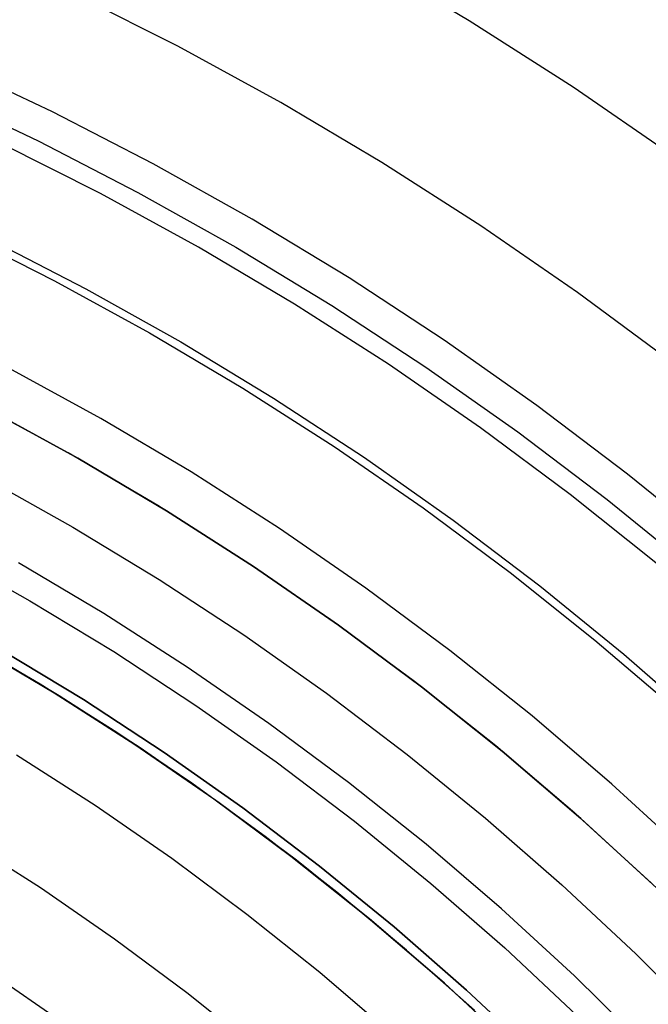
# Model space of a CAD drawing. Header units: millimetres. Extents: x 8929 to 10091, y -2708 to -1691.
# Tile 146 of 196: x 9526.62 to 9533.98, y -2034.09 to -2022.57. Entities that reach past the tile are written whole.
import ezdxf

# ---------------------------------------------------------------- set-up
doc = ezdxf.new("R2010")
doc.units = ezdxf.units.MM
for name, color, linetype in [('COLOR EXT', 7, 'Continuous'), ('luz', 7, 'Continuous'), ('PLASTICO NEGRO', 7, 'Continuous')]:
    doc.layers.add(name, color=color, linetype=linetype)

msp = doc.modelspace()

# ---------------------------------------------------------------- linework, layer by layer
at = {"layer": 'COLOR EXT', "color": 30, "true_color": 0xff8d00}
for p, q in [((9527.19, -2027.638, 21.604), (9526.123, -2027.059, 21.604)), ((9526.241, -2027.121, 29.904), (9527.301, -2027.701, 29.904)), ((9527.301, -2027.701, 25.754), (9526.241, -2027.121, 25.754)), ((9528.237, -2028.253, 21.604), (9527.19, -2027.638, 21.604)), ((9527.301, -2027.701, 29.904), (9528.341, -2028.317, 29.904)), ((9528.341, -2028.317, 25.754), (9527.301, -2027.701, 25.754)), ((9529.261, -2028.904, 21.604), (9528.237, -2028.253, 21.604)), ((9528.341, -2028.317, 29.904), (9529.358, -2028.968, 29.904)), ((9529.358, -2028.968, 25.754), (9528.341, -2028.317, 25.754)), ((9530.263, -2029.591, 21.604), (9529.261, -2028.904, 21.604)), ((9529.358, -2028.968, 29.904), (9530.352, -2029.655, 29.904)), ((9530.352, -2029.655, 25.754), (9529.358, -2028.968, 25.754)), ((9531.239, -2030.311, 21.604), (9530.263, -2029.591, 21.604)), ((9530.352, -2029.655, 29.904), (9531.323, -2030.375, 29.904)), ((9531.323, -2030.375, 25.754), (9530.352, -2029.655, 25.754)), ((9526.861, -2030.342, 24.704), (9525.946, -2029.806, 24.704)), ((9526.062, -2029.872, 29.904), (9527.027, -2030.444, 29.904)), ((9527.085, -2030.48, 19.504), (9526.117, -2029.903, 19.504)), ((9527.758, -2030.908, 24.704), (9526.861, -2030.342, 24.704)), ((9532.191, -2031.065, 21.604), (9531.239, -2030.311, 21.604)), ((9531.323, -2030.375, 29.904), (9532.267, -2031.128, 29.904)), ((9532.267, -2031.128, 25.754), (9531.323, -2030.375, 25.754)), ((9527.027, -2030.444, 29.904), (9527.971, -2031.049, 29.904)), ((9528.032, -2031.089, 19.504), (9527.085, -2030.48, 19.504)), ((9528.636, -2031.503, 24.704), (9527.758, -2030.908, 24.704)), ((9527.971, -2031.049, 29.904), (9528.895, -2031.686, 29.904)), ((9533.115, -2031.852, 21.604), (9532.191, -2031.065, 21.604)), ((9528.957, -2031.731, 19.504), (9528.032, -2031.089, 19.504)), ((9532.267, -2031.128, 29.904), (9533.185, -2031.914, 29.904)), ((9533.185, -2031.914, 25.754), (9532.267, -2031.128, 25.754)), ((9529.495, -2032.126, 24.704), (9528.636, -2031.503, 24.704)), ((9528.895, -2031.686, 29.904), (9529.795, -2032.354, 29.904)), ((9529.86, -2032.404, 19.504), (9528.957, -2031.731, 19.504)), ((9534.012, -2032.67, 21.604), (9533.115, -2031.852, 21.604)), ((9533.185, -2031.914, 29.904), (9534.076, -2032.731, 29.904)), ((9534.076, -2032.731, 25.754), (9533.185, -2031.914, 25.754)), ((9530.332, -2032.776, 24.704), (9529.495, -2032.126, 24.704)), ((9529.795, -2032.354, 29.904), (9530.673, -2033.054, 29.904)), ((9530.739, -2033.109, 19.504), (9529.86, -2032.404, 19.504)), ((9531.148, -2033.454, 24.704), (9530.332, -2032.776, 24.704)), ((9530.673, -2033.054, 29.904), (9531.525, -2033.783, 29.904)), ((9531.593, -2033.843, 19.504), (9530.739, -2033.109, 19.504)), ((9531.941, -2034.158, 24.704), (9531.148, -2033.454, 24.704)), ((9531.525, -2033.783, 29.904), (9532.352, -2034.541, 29.904)), ((9532.421, -2034.607, 19.504), (9531.593, -2033.843, 19.504))]:
    msp.add_line(p, q, dxfattribs=at)
at = {"layer": 'luz', "color": 7, "true_color": 0xffffff}
for p, q in [((9531.881, -2022.582, -23.839), (9530.641, -2021.847, -23.839)), ((9528.472, -2022.88, -22.776), (9527.245, -2022.262, -22.776)), ((9533.095, -2023.359, -23.839), (9531.881, -2022.582, -23.839)), ((9529.677, -2023.539, -22.776), (9528.472, -2022.88, -22.776)), ((9534.281, -2024.178, -23.839), (9533.095, -2023.359, -23.839)), ((9530.859, -2024.24, -22.776), (9529.677, -2023.539, -22.776)), ((9527.567, -2024.604, -21.713), (9526.4, -2024.016, -21.713)), ((9532.016, -2024.981, -22.776), (9530.859, -2024.24, -22.776)), ((9528.714, -2025.231, -21.713), (9527.567, -2024.604, -21.713)), ((9525.9, -2025.055, -22.02), (9527.031, -2025.625, -22.02)), ((9533.147, -2025.761, -22.776), (9532.016, -2024.981, -22.776)), ((9529.838, -2025.897, -21.713), (9528.714, -2025.231, -21.713)), ((9527.031, -2025.625, -22.02), (9528.143, -2026.233, -22.02)), ((9534.25, -2026.58, -22.776), (9533.147, -2025.761, -22.776)), ((9530.938, -2026.602, -21.713), (9529.838, -2025.897, -21.713)), ((9528.143, -2026.233, -22.02), (9529.233, -2026.879, -22.02)), ((9527.572, -2027.234, -22.328), (9526.496, -2026.645, -22.328)), ((9532.013, -2027.344, -21.713), (9530.938, -2026.602, -21.713)), ((9529.233, -2026.879, -22.02), (9530.3, -2027.562, -22.02)), ((9528.628, -2027.86, -22.328), (9527.572, -2027.234, -22.328)), ((9533.063, -2028.123, -21.713), (9532.013, -2027.344, -21.713)), ((9530.3, -2027.562, -22.02), (9531.342, -2028.282, -22.02)), ((9529.661, -2028.522, -22.328), (9528.628, -2027.86, -22.328)), ((9534.084, -2028.938, -21.713), (9533.063, -2028.123, -21.713)), ((9531.342, -2028.282, -22.02), (9532.359, -2029.037, -22.02)), ((9530.671, -2029.219, -22.328), (9529.661, -2028.522, -22.328)), ((9527.606, -2029.518, -21.265), (9526.608, -2028.926, -21.265)), ((9532.359, -2029.037, -22.02), (9533.35, -2029.827, -22.02)), ((9531.656, -2029.95, -22.328), (9530.671, -2029.219, -22.328)), ((9528.583, -2030.143, -21.265), (9527.606, -2029.518, -21.265)), ((9533.35, -2029.827, -22.02), (9534.313, -2030.65, -22.02)), ((9532.616, -2030.716, -22.328), (9531.656, -2029.95, -22.328)), ((9529.537, -2030.802, -21.265), (9528.583, -2030.143, -21.265)), ((9533.548, -2031.513, -22.328), (9532.616, -2030.716, -22.328)), ((9530.469, -2031.494, -21.265), (9529.537, -2030.802, -21.265)), ((9527.505, -2031.764, -20.202), (9526.584, -2031.175, -20.202)), ((9531.376, -2032.217, -21.265), (9530.469, -2031.494, -21.265)), ((9534.452, -2032.343, -22.328), (9533.548, -2031.513, -22.328)), ((9528.404, -2032.385, -20.202), (9527.505, -2031.764, -20.202)), ((9525.979, -2032.157, -20.509), (9526.866, -2032.724, -20.509)), ((9532.257, -2032.971, -21.265), (9531.376, -2032.217, -21.265)), ((9529.281, -2033.037, -20.202), (9528.404, -2032.385, -20.202)), ((9526.866, -2032.724, -20.509), (9527.733, -2033.323, -20.509)), ((9533.112, -2033.755, -21.265), (9532.257, -2032.971, -21.265)), ((9530.135, -2033.718, -20.202), (9529.281, -2033.037, -20.202)), ((9527.733, -2033.323, -20.509), (9528.578, -2033.95, -20.509)), ((9527.061, -2034.26, -20.817), (9526.228, -2033.684, -20.817)), ((9530.966, -2034.428, -20.202), (9530.135, -2033.718, -20.202)), ((9533.939, -2034.568, -21.265), (9533.112, -2033.755, -21.265)), ((9528.578, -2033.95, -20.509), (9529.401, -2034.607, -20.509))]:
    msp.add_line(p, q, dxfattribs=at)
at = {"layer": 'PLASTICO NEGRO', "color": 254, "true_color": 0xcad1ee}
for p, q in [((9527.005, -2023.647, 35.404), (9525.805, -2023.08, 35.404)), ((9525.648, -2023.426, 33.904), (9526.837, -2023.988, 33.904)), ((9528.185, -2024.255, 35.404), (9527.005, -2023.647, 35.404)), ((9526.837, -2023.988, 33.904), (9528.005, -2024.59, 33.904)), ((9529.343, -2024.904, 35.404), (9528.185, -2024.255, 35.404)), ((9528.005, -2024.59, 33.904), (9529.151, -2025.232, 33.904)), ((9530.478, -2025.592, 35.404), (9529.343, -2024.904, 35.404)), ((9526.269, -2025.136, 34.772), (9527.398, -2025.718, 34.772)), ((9529.151, -2025.232, 33.904), (9530.275, -2025.914, 33.904)), ((9531.588, -2026.319, 35.404), (9530.478, -2025.592, 35.404)), ((9527.398, -2025.718, 34.772), (9528.506, -2026.339, 34.772)), ((9530.275, -2025.914, 33.904), (9531.375, -2026.634, 33.904)), ((9528.506, -2026.339, 34.772), (9529.592, -2026.997, 34.772)), ((9532.673, -2027.084, 35.404), (9531.588, -2026.319, 35.404)), ((9531.375, -2026.634, 33.904), (9532.449, -2027.391, 33.904)), ((9529.592, -2026.997, 34.772), (9530.655, -2027.693, 34.772)), ((9533.731, -2027.886, 35.404), (9532.673, -2027.084, 35.404)), ((9532.449, -2027.391, 33.904), (9533.496, -2028.185, 33.904)), ((9530.655, -2027.693, 34.772), (9531.693, -2028.425, 34.772)), ((9526.21, -2027.928, 30.535), (9527.243, -2028.506, 30.535)), ((9534.76, -2028.724, 35.404), (9533.731, -2027.886, 35.404)), ((9533.496, -2028.185, 33.904), (9534.515, -2029.015, 33.904)), ((9527.243, -2028.506, 30.535), (9528.254, -2029.12, 30.535)), ((9531.693, -2028.425, 34.772), (9532.705, -2029.192, 34.772)), ((9525.738, -2028.805, 31.656), (9526.741, -2029.367, 31.656)), ((9528.254, -2029.12, 30.535), (9529.245, -2029.768, 30.535)), ((9532.705, -2029.192, 34.772), (9533.69, -2029.994, 34.772)), ((9526.741, -2029.367, 31.656), (9527.723, -2029.963, 31.656)), ((9529.245, -2029.768, 30.535), (9530.212, -2030.45, 30.535)), ((9527.369, -2030.525, 29.904), (9526.406, -2029.941, 29.904)), ((9526.406, -2029.941, 31.404), (9527.369, -2030.525, 31.404)), ((9526.406, -2029.941, 29.904), (9527.369, -2030.525, 29.904)), ((9527.723, -2029.963, 31.656), (9528.684, -2030.592, 31.656)), ((9533.69, -2029.994, 34.772), (9534.646, -2030.829, 34.772)), ((9530.212, -2030.45, 30.535), (9531.155, -2031.165, 30.535)), ((9528.311, -2031.142, 29.904), (9527.369, -2030.525, 29.904)), ((9527.369, -2030.525, 31.404), (9528.311, -2031.142, 31.404)), ((9527.369, -2030.525, 29.904), (9528.311, -2031.142, 29.904)), ((9528.684, -2030.592, 31.656), (9529.623, -2031.254, 31.656)), ((9529.231, -2031.79, 29.904), (9528.311, -2031.142, 29.904)), ((9528.311, -2031.142, 31.404), (9529.231, -2031.79, 31.404)), ((9528.311, -2031.142, 29.904), (9529.231, -2031.79, 29.904)), ((9531.155, -2031.165, 30.535), (9532.073, -2031.912, 30.535)), ((9529.623, -2031.254, 31.656), (9530.539, -2031.948, 31.656)), ((9530.129, -2032.471, 29.904), (9529.231, -2031.79, 29.904)), ((9529.231, -2031.79, 31.404), (9530.129, -2032.471, 31.404)), ((9529.231, -2031.79, 29.904), (9530.129, -2032.471, 29.904)), ((9530.539, -2031.948, 31.656), (9531.43, -2032.674, 31.656)), ((9532.073, -2031.912, 30.535), (9532.964, -2032.69, 30.535)), ((9531.002, -2033.182, 29.904), (9530.129, -2032.471, 29.904)), ((9530.129, -2032.471, 31.404), (9531.002, -2033.182, 31.404)), ((9530.129, -2032.471, 29.904), (9531.002, -2033.182, 29.904)), ((9531.43, -2032.674, 31.656), (9532.296, -2033.429, 31.656)), ((9532.964, -2032.69, 30.535), (9533.828, -2033.499, 30.535)), ((9531.85, -2033.922, 29.904), (9531.002, -2033.182, 29.904)), ((9531.002, -2033.182, 31.404), (9531.85, -2033.922, 31.404)), ((9531.002, -2033.182, 29.904), (9531.85, -2033.922, 29.904)), ((9532.296, -2033.429, 31.656), (9533.135, -2034.214, 31.656)), ((9533.828, -2033.499, 30.535), (9534.664, -2034.337, 30.535)), ((9532.672, -2034.692, 29.904), (9531.85, -2033.922, 29.904)), ((9531.85, -2033.922, 31.404), (9532.672, -2034.692, 31.404)), ((9531.85, -2033.922, 29.904), (9532.672, -2034.692, 29.904))]:
    msp.add_line(p, q, dxfattribs=at)

doc.saveas('drawing.dxf')
